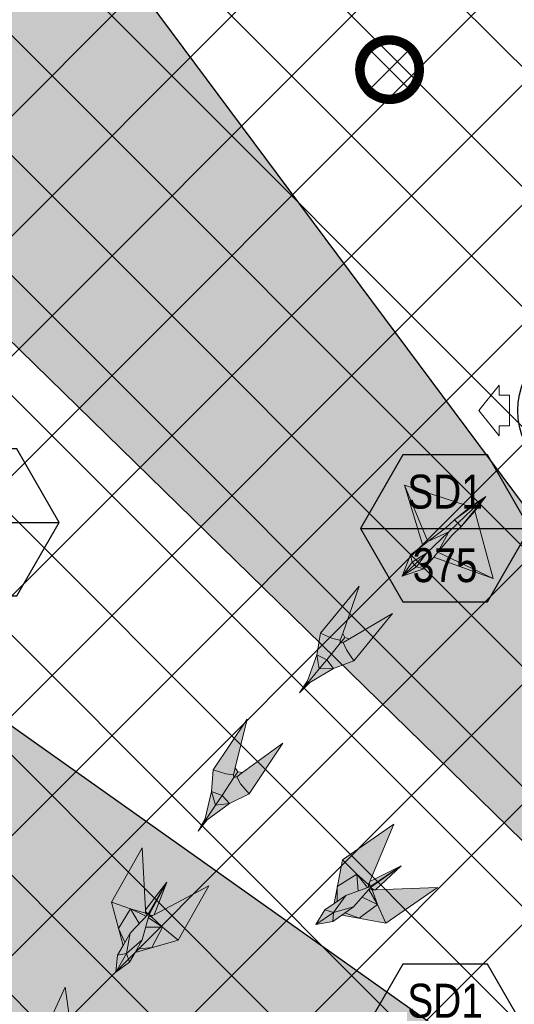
# Model space of a CAD drawing. Header units: millimetres. Extents: x -1574 to 74790, y -2818 to 13830.
# Tile 27 of 92: x 6799 to 8258, y 9108 to 12010. Entities that reach past the tile are written whole.
import ezdxf
from ezdxf.enums import TextEntityAlignment as Align

# ---------------------------------------------------------------- set-up
doc = ezdxf.new("R2010")
doc.units = ezdxf.units.MM
doc.header["$MEASUREMENT"] = 0
doc.linetypes.add('HIDDEN', pattern=[0.375, 0.25, -0.125])
doc.layers.get('0').update_dxf_attribs({"lineweight": 5})
for name, color, linetype, lineweight, true_color in [('A-CEILING-01', 7, 'Continuous', 5, 0xd56ca8), ('A-CEILING-08', 7, 'Continuous', 5, 0xd56ca8), ('ACMV-SA-DUCT', 200, 'Continuous', 20, 0xbf00ff), ('ACMV-SA-FLOW-ARROW', 200, 'Continuous', 20, 0xbf00ff), ('M-MEP-ELLG-LIGHT', 5, 'Continuous', 15, 0x0000ff), ('RCP LAYOUT', 9, 'Continuous', 13, 0x808080)]:
    doc.layers.add(name, color=color, linetype=linetype, lineweight=lineweight, true_color=true_color)
doc.layers.add('A-CELING ELEMENT', color=1, linetype='Continuous')
doc.layers.add('Legend', color=7, linetype='Continuous')
doc.layers.add('A-LIGHT', color=1, linetype='Continuous', lineweight=5)
doc.layers.add('ACMV-GRD', color=30, linetype='Continuous', true_color=0xff7f00)
doc.styles.add('Arial Narrow', font='ARIALN.TTF')

# ---------------------------------------------------------------- blocks, each defined once
blk = doc.blocks.new('XR-CP-DS$0$ceiling element 01')
at = {"layer": 'A-CELING ELEMENT', "lineweight": 5, "true_color": 0x808080, "transparency": 33554687}
h = blk.add_hatch(dxfattribs=at)
h.set_pattern_fill('ANSI36', color=8, scale=300)
h.paths.add_polyline_path([(-425629.8, -157750.9, -0.039119), (-425655.9, -157707.5), (-427128.8, -158480.5, 0.039269), (-426963.6, -158744.9)])
h.paths.add_polyline_path([(-427216.5, -158526.6, -0.039231), (-427344.4, -158225.6), (-431924, -159775.1), (-429595.3, -159775.1)])
h.paths.add_polyline_path([(-427146.3, -156679.9, 0.039168), (-427262.3, -156968.3), (-425674.3, -157463.1, -0.03857), (-425655.4, -157416.9)])
h.paths.add_polyline_path([(-425704.2, -155604.7, 0.039168), (-426005.5, -155681.4), (-425472.4, -157256.8, -0.03857), (-425424.2, -157244.1)])
edge = h.paths.add_edge_path()
edge.add_line((-430171.7, -151115.1), (-430279.8, -151115.1))
edge.add_line((-430279.8, -151115.1), (-430279.8, -151215.1))
edge.add_line((-430279.8, -151215.1), (-430479.8, -151215.1))
edge.add_line((-430479.8, -151215.1), (-430479.8, -151115.1))
edge.add_line((-430479.8, -151115.1), (-430629.8, -151115.1))
edge.add_line((-430629.8, -151115.1), (-430629.8, -150665.1))
edge.add_line((-430629.8, -150665.1), (-432321.8, -150665.1))
edge.add_line((-432321.8, -150665.1), (-432321.8, -150772.9))
edge.add_line((-432321.8, -150772.9), (-426859.3, -156104.6))
edge.add_arc((-425365.2, -157562.3), 2087.3, 126.7377, 135.7079, ccw=False)
edge.add_line((-426613.8, -155889.5), (-430171.7, -151115.1))
edge = h.paths.add_edge_path()
edge.add_line((-424199.8, -150665.1), (-424199.8, -151115.1))
edge.add_line((-424199.8, -151115.1), (-424349.8, -151115.1))
edge.add_line((-424349.8, -151115.1), (-424349.8, -151215.1))
edge.add_line((-424349.8, -151215.1), (-424444.6, -151215.1))
edge.add_line((-424444.6, -151215.1), (-425069.6, -155496))
edge.add_arc((-425365.2, -157562.3), 2087.3, 72.8718, 81.8578, ccw=False)
edge.add_line((-424750.5, -155567.5), (-423223, -150665.1))
edge.add_line((-423223, -150665.1), (-424199.8, -150665.1))
h.paths.add_polyline_path([(-424567.7, -153182.9), (-424331.7, -153182.9), (-424331.7, -153418.9), (-424567.7, -153418.9)], flags=16)
h = blk.add_hatch(dxfattribs=at)
h.set_pattern_fill('ANSI36', color=8, scale=300)
h.paths.add_polyline_path([(-426846.1, -159033.2, -0.036239), (-427043, -158804), (-428346.2, -159775.1), (-427588, -159775.1)])
h.paths.add_polyline_path([(-427423.6, -157908.4, -0.039197), (-427452.5, -157582.9), (-432321.8, -157641.9), (-432321.8, -158745.1)])
h.paths.add_polyline_path([(-425674.9, -157660.7, -0.038923), (-425686.3, -157611.6), (-427325.9, -157891.7, 0.039228), (-427250.5, -158193.8)])
h.paths.add_polyline_path([(-425560.1, -157303.4, -0.038492), (-425518.1, -157276.7), (-426291, -155804.1, 0.039154), (-426553.9, -155969.8)])
h.paths.add_polyline_path([(-426337.7, -155715.3, -0.039172), (-426037.7, -155586.2), (-427702.8, -150665.1), (-428988.4, -150665.1)])
h = blk.add_hatch(dxfattribs=at)
h.set_pattern_fill('ANSI36', color=8, scale=200)
h.paths.add_polyline_path([(-427235.6, -156635.7, -0.03916), (-427068.3, -156355.4), (-432321.8, -152634.9), (-432321.8, -154121.3)])
h.paths.add_polyline_path([(-425454.1, -150665.1), (-426550.3, -150665.1), (-425721.8, -155505.6, -0.039276), (-425395.8, -155475.2)])
h.paths.add_polyline_path([(-425690.1, -157561.6, -0.038719), (-425686, -157511.7), (-427331.8, -157271.4, 0.039193), (-427353.2, -157581.7)], flags=17)
h.paths.add_polyline_path([(-425084.2, -155595.8, 0.039193), (-425394.6, -155575.9), (-425374.5, -157239, -0.038719), (-425324.5, -157241.6)], flags=17)
h.paths.add_polyline_path([(-423965.7, -156152.8, 0.996512), (-426776.1, -158963.3), (-425599.9, -157787, -0.900286), (-425184.4, -157294.8), (-424476.2, -156294.7), (-424567.8, -156294.7), (-424567.8, -156058.7), (-424331.8, -156058.7), (-424331.8, -156294.7), (-424476.2, -156294.7), (-425184.4, -157294.8, -0.042192), (-425142, -157329.1)])
h = blk.add_hatch(dxfattribs=at)
h.set_pattern_fill('ANSI36', color=8, scale=300)
h.paths.add_polyline_path([(-432321.8, -155391.8), (-432321.8, -156542.9), (-427430.1, -157257, -0.039171), (-427357.2, -156938.7)])
h.paths.add_polyline_path([(-426787.8, -156174.5, 0.039154), (-426986.9, -156413.1), (-425629.6, -157374.3, -0.038492), (-425597.6, -157336.2)])
h.paths.add_polyline_path([(-424491.1, -155778.6, 0.039227), (-424780.5, -155663.9), (-425275.3, -157251.9, -0.038923), (-425228.3, -157269.8)])
h.paths.add_polyline_path([(-423119.8, -154379.5), (-423119.8, -153004.8), (-424446.3, -155688.1, -0.039269), (-424164.6, -155854.8)])
h.paths.add_polyline_path([(-430497.8, -156058.7), (-430497.8, -156294.7), (-430261.8, -156294.7), (-430261.8, -156058.7)], flags=0)
h.paths.add_polyline_path([(-430497.8, -156058.7), (-430261.8, -156058.7), (-430261.8, -156294.7), (-430497.8, -156294.7)], flags=16)
at = {"layer": 'A-CELING ELEMENT', "color": 8, "lineweight": -3, "true_color": 0x808080}
for points in [[(-426859.3, -156104.6), (-432321.8, -150772.9)], [(-430171.7, -151115.1), (-426613.8, -155889.5)], [(-432321.8, -152634.9), (-427068.3, -156355.4)]]:
    blk.add_lwpolyline(points, dxfattribs=at)
blk = doc.blocks.new('A$Ced31c995')
at = {"layer": 'M-MEP-ELLG-LIGHT', "lineweight": 0, "true_color": 0x808080}
h = blk.add_hatch(color=8, dxfattribs=at)
h.dxf.hatch_style = 1
h.paths.add_polyline_path([(7770, -3083.3), (7763.6, -3076.7), (7727.4, -3110.6)], flags=17)
h.paths.add_polyline_path([(7791.3, -3089.3), (7770, -3083.3), (7727.4, -3110.6)])
h.paths.add_polyline_path([(7820.6, -3054.3), (7833, -3039.4), (7865.2, -2979.5), (7799.3, -3042.3), (7770, -3083.3), (7791.3, -3089.3)])
h.paths.add_polyline_path([(7799.3, -3042.3), (7865.2, -2979.5), (7803.8, -3008.7), (7788.4, -3020.4), (7751.9, -3047.8), (7756.8, -3069.4)])
h.paths.add_polyline_path([(7756.8, -3069.4), (7751.9, -3047.8), (7727.4, -3110.6)])
h.paths.add_polyline_path([(7763.6, -3076.7), (7763.6, -3076.7), (7763.4, -3076.4), (7756.8, -3069.4), (7756.8, -3069.4), (7727.4, -3110.6)])
h.paths.add_polyline_path([(7799.3, -3042.3), (7756.8, -3069.4), (7763.4, -3076.4), (7763.6, -3076.7)])
h.paths.add_polyline_path([(7799.3, -3042.3), (7763.6, -3076.7), (7770, -3083.3), (7770, -3083.3)])
h.paths.add_polyline_path([(7996, -3117), (7833, -3039.4), (7820.6, -3054.3)])
h.paths.add_polyline_path([(7734.5, -2842), (7788.4, -3020.4), (7803.8, -3008.7)])
h.paths.add_polyline_path([(7855.8, -2969.5), (7882.4, -2944.2), (7974, -2876), (7929.5, -2906.2), (7734.5, -2842), (7803.8, -3008.7)])
h.paths.add_polyline_path([(7891.9, -2954.2), (7891.9, -2954.2), (7882.4, -2944.2), (7855.8, -2969.5), (7803.8, -3008.7), (7865.2, -2979.5)], flags=17)
h.paths.add_polyline_path([(7901.3, -2964.1), (7891.9, -2954.2), (7891.9, -2954.2), (7865.2, -2979.5), (7833, -3039.4), (7874.7, -2989.5)])
h.paths.add_polyline_path([(7941.6, -2919), (7901.3, -2964.1), (7874.7, -2989.5), (7833, -3039.4), (7996, -3117)])
h.paths.add_polyline_path([(7974, -2876), (7891.9, -2954.2), (7901.3, -2964.1)])
h.paths.add_polyline_path([(7974, -2876), (7882.4, -2944.2), (7891.9, -2954.2)], flags=17)
h.paths.add_polyline_path([(7974, -2876), (7901.3, -2964.1), (7941.6, -2919)])
h = blk.add_hatch(color=8, dxfattribs=at)
h.dxf.hatch_style = 1
h.paths.add_polyline_path([(7525.2, -3382.6), (7483, -3383.7), (7444.8, -3430.3), (7454.9, -3424.3)])
h.paths.add_polyline_path([(7525.2, -3382.6), (7505.2, -3356.7), (7483, -3383.7)])
h.paths.add_polyline_path([(7505.2, -3356.7), (7475.9, -3342.1), (7483, -3383.7)])
h.paths.add_polyline_path([(7545.1, -3308), (7545.2, -3299.3), (7522.1, -3294.2), (7486.6, -3278.8), (7475.9, -3342.1), (7505.2, -3356.7)])
h.paths.add_polyline_path([(7585.2, -3359.6), (7563.2, -3327.8), (7553.6, -3306.2), (7545.1, -3308), (7505.2, -3356.7), (7505.2, -3356.7), (7525.2, -3382.6)])
h.paths.add_polyline_path([(7699.1, -3220.7), (7571.9, -3295.5), (7553.6, -3306.2), (7563.2, -3327.8), (7585.2, -3359.6)])
h.paths.add_polyline_path([(7600.6, -3139.9), (7486.6, -3278.8), (7522.1, -3294.2), (7545.2, -3299.3), (7552.2, -3279.3)])
h.paths.add_polyline_path([(7571.9, -3295.5), (7558.5, -3291.6), (7550.9, -3300.9), (7545.1, -3308), (7553.6, -3306.2)])
h.paths.add_polyline_path([(7558.5, -3291.6), (7552.2, -3279.3), (7545.2, -3299.3), (7545.1, -3308), (7550.9, -3300.9)])
h.paths.add_polyline_path([(7483, -3383.7), (7475.9, -3342.1), (7448.7, -3419.2), (7444.8, -3430.3)])
h.paths.add_polyline_path([(7454.9, -3424.3), (7444.8, -3430.3), (7424.7, -3454.8)])
h.paths.add_polyline_path([(7448.7, -3419.2), (7424.7, -3454.8), (7444.8, -3430.3)])
h = blk.add_hatch(color=8, dxfattribs=at)
h.dxf.hatch_style = 1
h.paths.add_polyline_path([(7218.7, -3780.4), (7176.8, -3785.7), (7143.4, -3835.7), (7152.9, -3828.8)])
h.paths.add_polyline_path([(7218.7, -3780.4), (7196.2, -3756.7), (7176.8, -3785.7)])
h.paths.add_polyline_path([(7196.2, -3756.7), (7165.7, -3745), (7176.8, -3785.7)])
h.paths.add_polyline_path([(7231.3, -3704.2), (7230.5, -3695.6), (7207, -3692.7), (7170.2, -3680.9), (7165.7, -3745), (7196.2, -3756.7)])
h.paths.add_polyline_path([(7276.2, -3751.7), (7251.2, -3722.2), (7239.5, -3701.7), (7231.3, -3704.2), (7196.2, -3756.7), (7196.2, -3756.7), (7218.7, -3780.4)])
h.paths.add_polyline_path([(7376, -3602.3), (7256.7, -3689.2), (7239.5, -3701.7), (7251.2, -3722.2), (7276.2, -3751.7)])
h.paths.add_polyline_path([(7270, -3531.5), (7170.2, -3680.9), (7207, -3692.7), (7230.5, -3695.6), (7235.4, -3675)])
h.paths.add_polyline_path([(7256.7, -3689.2), (7243, -3686.7), (7236.3, -3696.6), (7231.3, -3704.2), (7239.5, -3701.7)])
h.paths.add_polyline_path([(7243, -3686.7), (7235.4, -3675), (7230.5, -3695.6), (7231.3, -3704.2), (7236.3, -3696.6)])
h.paths.add_polyline_path([(7176.8, -3785.7), (7165.7, -3745), (7146.2, -3824.4), (7143.4, -3835.7)])
h.paths.add_polyline_path([(7152.9, -3828.8), (7143.4, -3835.7), (7125.8, -3862.1)])
h.paths.add_polyline_path([(7146.2, -3824.4), (7125.8, -3862.1), (7143.4, -3835.7)])
h = blk.add_hatch(color=8, dxfattribs=at)
h.dxf.hatch_style = 1
h.paths.add_polyline_path([(7831.6, -4028.4), (7648.5, -4034.7), (7639, -4035), (7655.3, -4078), (7679.6, -4132.8)])
h.paths.add_polyline_path([(7655.3, -4078), (7600.4, -4118.5), (7679.6, -4132.8)])
h.paths.add_polyline_path([(7610, -4056.5), (7584.5, -4085.5), (7558.8, -4103.1), (7600.4, -4118.5), (7655.3, -4078)])
h.paths.add_polyline_path([(7629.6, -4034.1), (7610, -4056.5), (7655.3, -4078)], flags=17)
h.paths.add_polyline_path([(7639, -4035), (7631.3, -4032.2), (7629.6, -4034.1), (7655.3, -4078)], flags=17)
h.paths.add_polyline_path([(7724.3, -3964.7), (7635.4, -4027.5), (7635.4, -4027.5), (7636.6, -4028.6), (7643.7, -4034.9), (7648.5, -4034.7)], flags=17)
h.paths.add_polyline_path([(7636.6, -4028.6), (7639, -4035), (7643.7, -4034.9)], flags=16)
h.paths.add_polyline_path([(7636.6, -4028.6), (7635.4, -4027.5), (7631.3, -4032.2), (7639, -4035)], flags=17)
h.paths.add_polyline_path([(7724.3, -3964.7), (7633.8, -4025.1), (7633.8, -4025.1), (7561.4, -4051.8), (7526.6, -4075.7), (7499.6, -4094.3), (7473.2, -4137.1), (7522.7, -4127.9), (7549.8, -4109.3), (7584.5, -4085.5), (7610, -4056.5), (7629.6, -4034.1), (7631.3, -4032.2), (7635.4, -4027.5)])
h.paths.add_polyline_path([(7703.4, -3841.7), (7551.4, -3946.1), (7593.8, -3988.5), (7628, -4019.1), (7631.8, -4010.4)])
h.paths.add_polyline_path([(7551.4, -3946.1), (7536.3, -4025.1), (7593.8, -3988.5)])
h.paths.add_polyline_path([(7593.8, -3988.5), (7536.3, -4025.1), (7535.7, -4069.5), (7561.4, -4051.8), (7625.6, -4028.2)])
h.paths.add_polyline_path([(7593.8, -3988.5), (7625.6, -4028.2), (7627.9, -4027.3), (7628, -4019.1)])
h.paths.add_polyline_path([(7724.3, -3964.7), (7631.8, -4010.4), (7629.9, -4014.8), (7633.2, -4023.6), (7633.2, -4023.6), (7633.8, -4025.1), (7633.8, -4025.1)], flags=17)
h.paths.add_polyline_path([(7633.2, -4023.6), (7628, -4019.1), (7627.9, -4027.3), (7633.8, -4025.1)], flags=17)
h.paths.add_polyline_path([(7629.9, -4014.8), (7628, -4019.1), (7633.2, -4023.6)], flags=17)
h.paths.add_polyline_path([(7558.8, -4103.1), (7549.8, -4109.3), (7600.4, -4118.5)])
h.paths.add_polyline_path([(7536.3, -4025.1), (7526.6, -4075.7), (7535.7, -4069.5)], flags=17)
h = blk.add_hatch(color=8, dxfattribs=at)
h.dxf.hatch_style = 1
h.paths.add_polyline_path([(7157.8, -4023.1), (6995.9, -4108.9), (6987.5, -4113.3), (7021, -4144.8), (7066.8, -4183.4)])
h.paths.add_polyline_path([(7021, -4144.8), (6989.3, -4205.2), (7066.8, -4183.4)])
h.paths.add_polyline_path([(6970.8, -4145.3), (6960.6, -4182.6), (6945.2, -4209.6), (6989.3, -4205.2), (7021, -4144.8)])
h.paths.add_polyline_path([(6978.7, -4116.5), (6970.8, -4145.3), (7021, -4144.8)], flags=17)
h.paths.add_polyline_path([(6987.5, -4113.3), (6979.3, -4114.2), (6978.7, -4116.5), (7021, -4144.8)], flags=17)
h.paths.add_polyline_path([(7033.4, -4012.7), (6981, -4108.1), (6981, -4108.1), (6982.6, -4108.5), (6991.6, -4111.1), (6995.9, -4108.9)], flags=17)
h.paths.add_polyline_path([(6982.6, -4108.5), (6987.5, -4113.3), (6991.6, -4111.1)], flags=16)
h.paths.add_polyline_path([(6982.6, -4108.5), (6981, -4108.1), (6979.3, -4114.2), (6987.5, -4113.3)], flags=17)
h.paths.add_polyline_path([(7033.4, -4012.7), (6978.5, -4106.7), (6978.5, -4106.7), (6925.1, -4162.4), (6904.3, -4199), (6888.1, -4227.6), (6883.1, -4277.7), (6923.6, -4247.8), (6939.8, -4219.2), (6960.6, -4182.6), (6970.8, -4145.3), (6978.7, -4116.5), (6979.3, -4114.2), (6981, -4108.1)])
h.paths.add_polyline_path([(6960.8, -3911.3), (6869.8, -4071.6), (6926.4, -4091.2), (6970.7, -4103.8), (6970.2, -4094.3)])
h.paths.add_polyline_path([(6869.8, -4071.6), (6890.8, -4149.4), (6926.4, -4091.2)])
h.paths.add_polyline_path([(6926.4, -4091.2), (6890.8, -4149.4), (6909.7, -4189.5), (6925.1, -4162.4), (6972.4, -4113)])
h.paths.add_polyline_path([(6926.4, -4091.2), (6972.4, -4113), (6974.1, -4111.2), (6970.7, -4103.8)])
h.paths.add_polyline_path([(7033.4, -4012.7), (6970.2, -4094.3), (6970.4, -4099.1), (6977.3, -4105.5), (6977.3, -4105.5), (6978.5, -4106.7), (6978.5, -4106.7)], flags=17)
h.paths.add_polyline_path([(6977.3, -4105.5), (6970.7, -4103.8), (6974.1, -4111.2), (6978.5, -4106.7)], flags=17)
h.paths.add_polyline_path([(6970.4, -4099.1), (6970.7, -4103.8), (6977.3, -4105.5)], flags=17)
h.paths.add_polyline_path([(6945.2, -4209.6), (6939.8, -4219.2), (6989.3, -4205.2)])
h.paths.add_polyline_path([(6890.8, -4149.4), (6904.3, -4199), (6909.7, -4189.5)], flags=17)
h = blk.add_hatch(color=8, dxfattribs=at)
h.dxf.hatch_style = 1
h.paths.add_polyline_path([(6939.8, -4415.2), (6786.2, -4515.1), (6778.2, -4520.3), (6814.4, -4548.7), (6863.5, -4583)])
h.paths.add_polyline_path([(6814.4, -4548.7), (6788.3, -4611.6), (6863.5, -4583)])
h.paths.add_polyline_path([(6764.5, -4553.6), (6757.6, -4591.6), (6744.7, -4619.9), (6788.3, -4611.6), (6814.4, -4548.7)])
h.paths.add_polyline_path([(6769.8, -4524.3), (6764.5, -4553.6), (6814.4, -4548.7)], flags=17)
h.paths.add_polyline_path([(6778.2, -4520.3), (6770.2, -4521.8), (6769.8, -4524.3), (6814.4, -4548.7)], flags=17)
h.paths.add_polyline_path([(6815.1, -4416), (6771.3, -4515.6), (6771.3, -4515.6), (6772.9, -4515.9), (6782.2, -4517.7), (6786.2, -4515.1)], flags=17)
h.paths.add_polyline_path([(6772.9, -4515.9), (6778.2, -4520.3), (6782.2, -4517.7)], flags=16)
h.paths.add_polyline_path([(6772.9, -4515.9), (6771.3, -4515.6), (6770.2, -4521.8), (6778.2, -4520.3)], flags=17)
h.paths.add_polyline_path([(6815.1, -4416), (6768.7, -4514.5), (6768.7, -4514.4), (6720.4, -4574.7), (6703, -4613), (6689.4, -4642.9), (6688.9, -4693.2), (6726.5, -4659.8), (6740.1, -4629.9), (6757.6, -4591.6), (6764.5, -4553.6), (6769.8, -4524.3), (6770.2, -4521.8), (6771.3, -4515.6)])
h.paths.add_polyline_path([(6733.7, -4321.4), (6657.3, -4489.2), (6715.5, -4503.7), (6760.7, -4512.3), (6759.3, -4502.8)])
h.paths.add_polyline_path([(6657.3, -4489.2), (6685.2, -4564.7), (6715.5, -4503.7)])
h.paths.add_polyline_path([(6715.5, -4503.7), (6685.2, -4564.7), (6707.5, -4603), (6720.4, -4574.7), (6763.2, -4521.3)])
h.paths.add_polyline_path([(6715.5, -4503.7), (6763.2, -4521.3), (6764.8, -4519.3), (6760.7, -4512.3)])
h.paths.add_polyline_path([(6815.1, -4416), (6759.3, -4502.8), (6760, -4507.6), (6767.4, -4513.4), (6767.4, -4513.4), (6768.7, -4514.4), (6768.7, -4514.4)], flags=17)
h.paths.add_polyline_path([(6767.4, -4513.4), (6760.7, -4512.3), (6764.8, -4519.3), (6768.7, -4514.4)], flags=17)
h.paths.add_polyline_path([(6760, -4507.6), (6760.7, -4512.3), (6767.4, -4513.4)], flags=17)
h.paths.add_polyline_path([(6744.7, -4619.9), (6740.1, -4629.9), (6788.3, -4611.6)])
h.paths.add_polyline_path([(6685.2, -4564.7), (6703, -4613), (6707.5, -4603)], flags=17)
at = {"layer": 'M-MEP-ELLG-LIGHT', "color": 8, "lineweight": 0, "true_color": 0x808080}
for p, q in [((7929.5, -2906.2), (7734.5, -2842)), ((7734.5, -2842), (7788.4, -3020.4)), ((7803.8, -3008.7), (7734.5, -2842)), ((7974, -2876), (7882.4, -2944.2)), ((7891.9, -2954.2), (7974, -2876)), ((7974, -2876), (7901.3, -2964.1)), ((7974, -2876), (7929.5, -2906.2)), ((7941.6, -2919), (7974, -2876)), ((7929.5, -2906.2), (7882.4, -2944.2)), ((7901.3, -2964.1), (7941.6, -2919)), ((7996, -3117), (7941.6, -2919)), ((7882.4, -2944.2), (7855.8, -2969.5)), ((7865.2, -2979.5), (7891.9, -2954.2)), ((7882.4, -2944.2), (7901.3, -2964.1)), ((7799.3, -3042.3), (7865.2, -2979.5)), ((7855.8, -2969.5), (7803.8, -3008.7)), ((7803.8, -3008.7), (7865.2, -2979.5)), ((7865.2, -2979.5), (7833, -3039.4)), ((7901.3, -2964.1), (7874.7, -2989.5)), ((7788.4, -3020.4), (7803.8, -3008.7)), ((7874.7, -2989.5), (7833, -3039.4)), ((7788.4, -3020.4), (7751.9, -3047.8)), ((7763.6, -3076.7), (7799.3, -3042.3)), ((7833, -3039.4), (7820.6, -3054.3)), ((7833, -3039.4), (7996, -3117)), ((7751.9, -3047.8), (7727.4, -3110.6)), ((7791.3, -3089.3), (7820.6, -3054.3)), ((7820.6, -3054.3), (7996, -3117)), ((7727.4, -3110.6), (7763.6, -3076.7)), ((7727.4, -3110.6), (7791.3, -3089.3)), ((7600.6, -3139.9), (7486.6, -3278.8)), ((7552.2, -3279.3), (7600.6, -3139.9)), ((7699.1, -3220.7), (7571.9, -3295.5)), ((7585.2, -3359.6), (7699.1, -3220.7)), ((7486.6, -3278.8), (7475.9, -3342.1)), ((7522.1, -3294.2), (7486.6, -3278.8)), ((7505.2, -3356.7), (7545.1, -3308)), ((7545.2, -3299.3), (7522.1, -3294.2)), ((7545.1, -3308), (7545.2, -3299.3)), ((7545.1, -3308), (7550.9, -3300.9)), ((7553.6, -3306.2), (7545.1, -3308)), ((7552.2, -3279.3), (7545.2, -3299.3)), ((7550.9, -3300.9), (7558.5, -3291.6)), ((7558.5, -3291.6), (7552.2, -3279.3)), ((7571.9, -3295.5), (7553.6, -3306.2)), ((7563.2, -3327.8), (7553.6, -3306.2)), ((7571.9, -3295.5), (7558.5, -3291.6)), ((7585.2, -3359.6), (7563.2, -3327.8)), ((7475.9, -3342.1), (7448.7, -3419.2)), ((7505.2, -3356.7), (7475.9, -3342.1)), ((7475.9, -3342.1), (7483, -3383.7)), ((7483, -3383.7), (7505.2, -3356.7)), ((7525.2, -3382.6), (7505.2, -3356.7)), ((7525.2, -3382.6), (7585.2, -3359.6)), ((7444.8, -3430.3), (7483, -3383.7)), ((7454.9, -3424.3), (7525.2, -3382.6)), ((7483, -3383.7), (7525.2, -3382.6)), ((7424.7, -3454.8), (7448.7, -3419.2)), ((7454.9, -3424.3), (7424.7, -3454.8)), ((7448.7, -3419.2), (7444.8, -3430.3)), ((7444.8, -3430.3), (7454.9, -3424.3)), ((7424.7, -3454.8), (7444.8, -3430.3)), ((7703.4, -3841.7), (7551.4, -3946.1)), ((7631.8, -4010.4), (7703.4, -3841.7)), ((7551.4, -3946.1), (7526.6, -4075.7)), ((7551.4, -3946.1), (7593.8, -3988.5)), ((7724.3, -3964.7), (7631.8, -4010.4)), ((7633.8, -4025.1), (7724.3, -3964.7)), ((7724.3, -3964.7), (7635.4, -4027.5)), ((7648.5, -4034.7), (7724.3, -3964.7)), ((7536.3, -4025.1), (7593.8, -3988.5)), ((7593.8, -3988.5), (7628, -4019.1)), ((7593.8, -3988.5), (7625.6, -4028.2)), ((7593.8, -3988.5), (7597.6, -4038.5)), ((7535.7, -4069.5), (7536.3, -4025.1)), ((7561.4, -4051.8), (7633.8, -4025.1)), ((7635.4, -4027.5), (7584.5, -4085.5)), ((7627.9, -4027.3), (7628, -4019.1)), ((7628, -4019.1), (7631.8, -4010.4)), ((7628, -4019.1), (7633.2, -4023.6)), ((7633.2, -4023.5), (7629.9, -4014.8)), ((7631.3, -4032.2), (7639, -4035)), ((7633.2, -4023.6), (7633.8, -4025.1)), ((7636.6, -4028.6), (7635.4, -4027.5)), ((7639, -4035), (7636.6, -4028.6)), ((7636.6, -4028.6), (7643.7, -4034.9)), ((7831.6, -4028.4), (7648.5, -4034.7)), ((7679.6, -4132.8), (7831.6, -4028.4)), ((7525, -4101.6), (7561.4, -4051.8)), ((7526.6, -4075.7), (7561.4, -4051.8)), ((7610, -4056.5), (7655.3, -4078)), ((7629.6, -4034.1), (7655.3, -4078)), ((7639, -4035), (7648.5, -4034.7)), ((7655.3, -4078), (7639, -4035)), ((7526.6, -4075.7), (7499.6, -4094.3)), ((7584.5, -4085.5), (7525, -4101.6)), ((7584.5, -4085.5), (7549.8, -4109.3)), ((7655.3, -4078), (7600.4, -4118.5)), ((7679.6, -4132.8), (7655.3, -4078)), ((7499.6, -4094.3), (7473.2, -4137.1)), ((7473.2, -4137.1), (7525, -4101.6)), ((7499.6, -4094.3), (7525, -4101.6)), ((7525, -4101.6), (7522.7, -4127.9)), ((7522.7, -4127.9), (7549.8, -4109.3)), ((7549.8, -4109.3), (7679.6, -4132.8)), ((7600.4, -4118.5), (7558.8, -4103.1)), ((7473.2, -4137.1), (7522.7, -4127.9))]:
    blk.add_line(p, q, dxfattribs=at)
for points in [[(7727.4, -3110.6), (7756.8, -3069.4), (7799.3, -3042.3), (7770, -3083.3), (7727.4, -3110.6)], [(7791.3, -3089.3), (7770, -3083.3), (7763.4, -3076.4), (7756.8, -3069.4), (7751.9, -3047.8)], [(7152.9, -3828.8), (7125.8, -3862.1), (7146.2, -3824.4), (7143.4, -3835.7), (7152.9, -3828.8), (7218.7, -3780.4), (7276.2, -3751.7), (7376, -3602.3), (7256.7, -3689.2), (7243, -3686.7), (7235.4, -3675), (7270, -3531.5), (7170.2, -3680.9), (7165.7, -3745), (7146.2, -3824.4)], [(7276.2, -3751.7), (7251.2, -3722.2), (7239.5, -3701.7), (7231.3, -3704.2), (7230.5, -3695.6), (7207, -3692.7), (7170.2, -3680.9)], [(7235.4, -3675), (7230.5, -3695.6)], [(7125.8, -3862.1), (7143.4, -3835.7), (7176.8, -3785.7), (7196.2, -3756.7), (7231.3, -3704.2), (7236.3, -3696.6), (7243, -3686.7)], [(7256.7, -3689.2), (7239.5, -3701.7)], [(7176.8, -3785.7), (7218.7, -3780.4), (7196.2, -3756.7), (7165.7, -3745), (7176.8, -3785.7)], [(6883.1, -4277.7), (6923.6, -4247.8), (6939.8, -4219.2), (7066.8, -4183.4), (7157.8, -4023.1), (6995.9, -4108.9), (7033.4, -4012.7), (6970.2, -4094.3), (6960.8, -3911.3), (6869.8, -4071.6), (6904.3, -4199), (6888.1, -4227.6), (6883.1, -4277.7)], [(6904.3, -4199), (6925.1, -4162.4), (6978.5, -4106.7), (7033.4, -4012.7), (6981, -4108.1), (6960.6, -4182.6), (6939.8, -4219.2)], [(6869.8, -4071.6), (6926.4, -4091.2), (6970.7, -4103.8), (6970.2, -4094.3)], [(6909.7, -4189.5), (6890.8, -4149.4), (6926.4, -4091.2), (6972.4, -4113)], [(6926.4, -4091.2), (6951.8, -4134.5)], [(6978.7, -4116.5), (7021, -4144.8), (6989.3, -4205.2), (6945.2, -4209.6)], [(6977.3, -4105.5), (6970.4, -4099.1)], [(6974.1, -4111.2), (6970.7, -4103.8), (6977.3, -4105.5), (6978.5, -4106.7)], [(6979.3, -4114.2), (6987.5, -4113.3), (6982.6, -4108.5), (6981, -4108.1)], [(6982.6, -4108.5), (6991.6, -4111.1)], [(7066.8, -4183.4), (7021, -4144.8), (6987.5, -4113.3), (6995.9, -4108.9)], [(6970.8, -4145.3), (7021, -4144.8)], [(6888.1, -4227.6), (6914.1, -4223), (6925.1, -4162.4)], [(6960.6, -4182.6), (6914.1, -4223), (6923.6, -4247.8)], [(6883.1, -4277.7), (6914.1, -4223)], [(6688.9, -4693.2), (6726.5, -4659.8), (6740.1, -4629.9), (6863.5, -4583), (6939.8, -4415.2), (6786.2, -4515.1), (6815.1, -4416), (6759.3, -4502.8), (6733.7, -4321.4), (6657.3, -4489.2), (6703, -4613), (6689.4, -4642.9), (6688.9, -4693.2)]]:
    blk.add_lwpolyline(points, dxfattribs=at)
blk = doc.blocks.new('*U70')
at = {"lineweight": 0}
h = blk.add_hatch(dxfattribs=at)
h.set_pattern_fill('ANSI31', color=0)
h.paths.add_polyline_path([(-70.7, 70.7), (-53, 53, -0.414214), (53, 53), (70.7, 70.7, 0.414214)])
h.paths.add_polyline_path([(75, 0, -0.198912), (53, -53), (70.7, -70.7, 0.198912), (100, 0, 0.198912), (70.7, 70.7), (53, 53, -0.198912)])
h.paths.add_polyline_path([(-53, -53), (-70.7, -70.7, 0.414214), (70.7, -70.7), (53, -53, -0.414214)])
h.paths.add_polyline_path([(-75, 0, -0.198912), (-53, 53), (-70.7, 70.7, 0.198912), (-100, 0, 0.198912), (-70.7, -70.7), (-53, -53, -0.198912)])
at = {"color": 0}
for p, q in [((-53, 53), (53, -53)), ((-53, -53), (53, 53))]:
    blk.add_line(p, q, dxfattribs=at)
at = {"color": 0, "lineweight": 0}
for radius in [100, 75]:
    blk.add_circle((0, 0), radius, dxfattribs=at)
blk = doc.blocks.new('A$C98a85b24')
at = {"layer": 'M-MEP-ELLG-LIGHT', "color": 8, "true_color": 0x808080}
blk.add_blockref('*U70', (3700.4, 11862.4), dxfattribs=at)
blk = doc.blocks.new('XR-CP-DS')
at = {"layer": 'A-CEILING-01', "true_color": 0x808080}
h = blk.add_hatch(dxfattribs=at)
h.set_pattern_fill('ANSI37', color=8, scale=2000)
edge = h.paths.add_edge_path()
edge.add_line((17350, 13380), (12020, 13380))
edge.add_line((12020, 13380), (12020, 13280))
edge.add_line((12020, 13280), (11820, 13280))
edge.add_line((11820, 13280), (11820, 13380))
edge.add_line((11820, 13380), (6090, 13380))
edge.add_line((6090, 13380), (6090, 13280))
edge.add_line((6090, 13280), (5890, 13280))
edge.add_line((5890, 13280), (5890, 13380))
edge.add_line((5890, 13380), (350, 13380))
edge.add_line((350, 13380), (200, 13380))
edge.add_line((200, 13380), (200, 4520))
edge.add_line((200, 4520), (650, 4520))
edge.add_line((650, 4520), (650, 4220))
edge.add_line((650, 4220), (200, 4220))
edge.add_line((200, 4220), (200, 3270))
edge.add_line((200, 3270), (3945, 3270))
edge.add_line((3945, 3270), (3945, 3920))
edge.add_line((3945, 3920), (6135, 3920))
edge.add_line((6135, 3920), (6135, 3270))
edge.add_line((6135, 3270), (9805, 3270))
edge.add_line((9805, 3270), (9805, 3070))
edge.add_line((9805, 3070), (10125.7, 3070))
edge.add_line((10125.7, 3070), (10125.7, 3423))
edge.add_line((10125.7, 3423), (11242.1, 4539.4))
edge.add_line((11242.1, 4539.4), (10770.1, 5011.3))
edge.add_line((10770.1, 5011.3), (11904.4, 6145.6))
edge.add_line((11904.4, 6145.6), (14298.8, 8540))
edge.add_line((14298.8, 8540), (14450, 8540))
edge.add_line((14450, 8540), (14450, 9620))
edge.add_line((14450, 9620), (14450, 12330))
edge.add_arc((15200, 12330), 750, 90, 180, ccw=False)
edge.add_line((15200, 13080), (17350, 13080))
edge.add_line((17350, 13080), (17350, 13380))
h.paths.add_polyline_path([(5890.1, 11294.2), (6090.1, 11294.2), (6090.1, 11094.2), (5890.1, 11094.2)], flags=16)
h.paths.add_polyline_path([(5890.1, 9330), (6090.1, 9330), (6090.1, 9130), (5890.1, 9130)], flags=16)
h.paths.add_polyline_path([(5890, 8418.4), (6090, 8418.4), (6090, 8218.4), (5890, 8218.4)], flags=16)
h.paths.add_polyline_path([(5890, 6030), (6090, 6030), (6090, 5830), (5890, 5830)], flags=16)
h.paths.add_polyline_path([(11820, 8418.4), (12020, 8418.4), (12020, 8218.4), (11820, 8218.4)], flags=16)
h.paths.add_polyline_path([(11820, 9330), (12020, 9330), (12020, 9130), (11820, 9130)], flags=16)
h.paths.add_polyline_path([(11820.1, 11294.2), (12020.1, 11294.2), (12020.1, 11094.2), (11820.1, 11094.2)], flags=16)
at = {"layer": 'A-CEILING-08', "color": 8, "lineweight": 0, "true_color": 0x808080}
blk.add_blockref('XR-CP-DS$0$ceiling element 01', (436369.8, 164495.1), dxfattribs=at)
at = {"layer": 'A-LIGHT', "color": 8, "true_color": 0x808080}
for name, p in [('A$C98a85b24', (4190, 0)), ('A$Ced31c995', (200, 13480))]:
    blk.add_blockref(name, p, dxfattribs=at)
blk = doc.blocks.new('SA-RCD-350')
at = {"layer": 'ACMV-GRD'}
for radius in [231.5, 206.5, 181.5]:
    blk.add_circle((0, 0), radius, dxfattribs=at)
at = {"layer": 'ACMV-SA-DUCT', "linetype": 'HIDDEN'}
for p, q in [((-123.7, 123.7), (123.7, -123.7)), ((123.7, 123.7), (-123.7, -123.7))]:
    blk.add_line(p, q, dxfattribs=at)
blk.add_circle((0, 0), 175, dxfattribs=at)
at = {"layer": 'ACMV-SA-FLOW-ARROW'}
for points in [[(0, 346.5), (-75, 286.5), (-45, 286.5), (-45, 256.5), (45, 256.5), (45, 286.5), (75, 286.5), (0, 346.5)], [(-346.5, 0), (-286.5, 75), (-286.5, 45), (-256.5, 45), (-256.5, -45), (-286.5, -45), (-286.5, -75), (-346.5, 0)], [(346.5, 0), (286.5, 75), (286.5, 45), (256.5, 45), (256.5, -45), (286.5, -45), (286.5, -75), (346.5, 0)], [(0, -346.5), (-75, -286.5), (-45, -286.5), (-45, -256.5), (45, -256.5), (45, -286.5), (75, -286.5), (0, -346.5)]]:
    blk.add_lwpolyline(points, dxfattribs=at)
blk = doc.blocks.new('AIR Terminal Tag')
at = {"layer": 'Legend'}
blk.add_line((-250, 0), (250, 0), dxfattribs=at)
blk.add_lwpolyline([(-125, 216.5), (-250, 0), (-125, -216.5), (125, -216.5), (250, 0), (125, 216.5)], close=True, dxfattribs=at)
at = {"layer": 'Legend', "style": 'Arial Narrow'}
for tag, p in [('AIR_TERMINAL_TYPE_NUMBER', (0, 108.3)), ('CFM', (0, -108.3))]:
    blk.add_attdef(tag, text='', height=100, dxfattribs=at).set_placement(p, align=Align.MIDDLE_CENTER)
blk = doc.blocks.new('A$C7e6e56f9')
at = {"layer": 'ACMV-GRD'}
blk.add_blockref('SA-RCD-350', (-6699.5, 10857.7), dxfattribs=at)
at = {"layer": 'Legend'}
for p in [(-8534.1, 10528.1), (-7145.7, 10510.3), (-7145.7, 9009.9)]:
    blk.add_blockref('AIR Terminal Tag', p, dxfattribs=at).add_auto_attribs({'CFM': '375', 'AIR_TERMINAL_TYPE_NUMBER': 'SD1'})

msp = doc.modelspace()

# ---------------------------------------------------------------- block references
msp.add_blockref('A$C7e6e56f9', (15200, 0))
at = {"layer": 'RCP LAYOUT', "color": 1}
msp.add_blockref('XR-CP-DS', (0, 0), dxfattribs=at)

doc.saveas('drawing.dxf')
